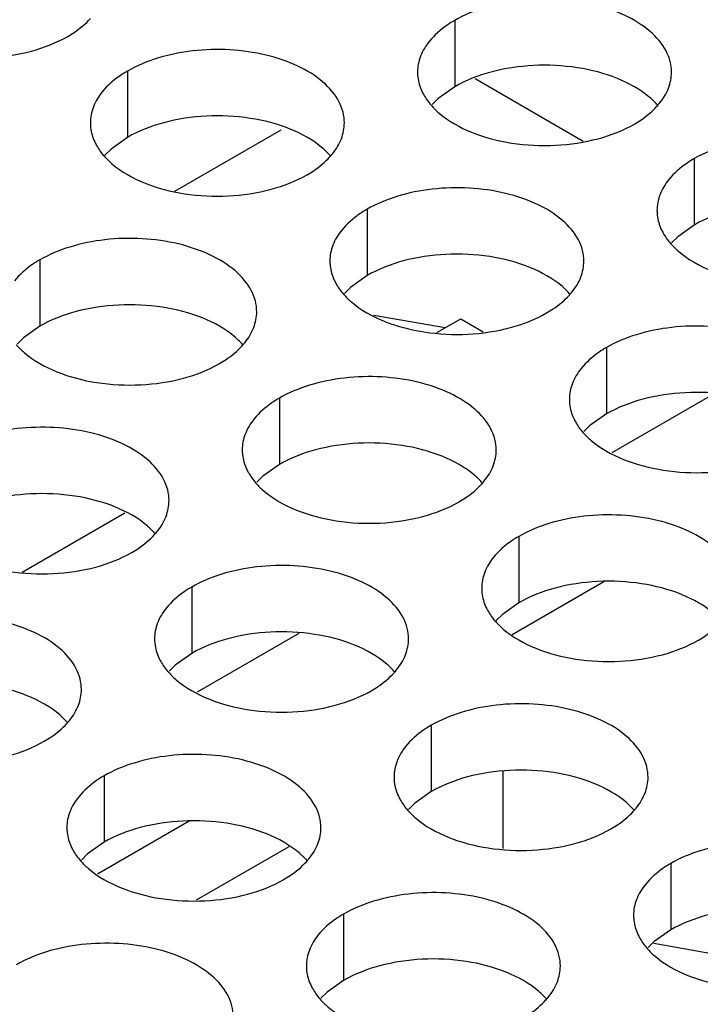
# Model space of a CAD drawing. Header units: inches. Extents: x 0 to 34, y 0 to 22.
# Tile 94 of 164: x 17.873 to 18.007, y 18.991 to 19.185. Entities that reach past the tile are written whole.
import ezdxf

# ---------------------------------------------------------------- set-up
doc = ezdxf.new("R2010")
doc.units = ezdxf.units.IN
doc.header["$LTSCALE"] = 1.87
doc.header["$MEASUREMENT"] = 0
doc.layers.get('0').update_dxf_attribs({"linetype": 'CONTINUOUS'})
doc.layers.add('02___PRT_ALL_AXES', color=7, linetype='CONTINUOUS')

msp = doc.modelspace()

# ---------------------------------------------------------------- linework, layer by layer
at = {"color": 7, "linetype": 'CONTINUOUS'}
for p, q in [((17.96271, 19.1734), (17.98401, 19.1611)), ((17.90364, 19.15124), (17.92456, 19.16331)), ((17.95683, 19.12432), (17.94281, 19.12677)), ((17.95521, 19.12339), (17.95991, 19.1261)), ((17.95991, 19.1261), (17.96433, 19.12355)), ((18.00966, 19.11127), (17.98966, 19.09973)), ((17.87356, 19.07624), (17.8938, 19.08793)), ((17.98806, 19.07431), (17.97004, 19.06391)), ((17.92801, 19.06413), (17.90801, 19.05258)), ((17.96816, 19.03697), (17.96816, 19.02179)), ((17.90641, 19.02717), (17.88839, 19.01676)), ((17.92604, 19.02217), (17.90778, 19.01162)), ((18.03289, 18.99696), (17.99793, 19.00309))]:
    msp.add_line(p, q, dxfattribs=at)
at = {"layer": '02___PRT_ALL_AXES', "color": 7, "linetype": 'CONTINUOUS'}
for p, q in [((17.9587, 19.18485), (17.9587, 19.17178)), ((17.89431, 19.17488), (17.89431, 19.16182)), ((17.9587, 19.17178), (17.95545, 19.16947)), ((17.95545, 19.16947), (17.95424, 19.16828)), ((17.89431, 19.16182), (17.89105, 19.1595)), ((17.89105, 19.1595), (17.88984, 19.15831)), ((18.00584, 19.15763), (18.00584, 19.14456)), ((17.94145, 19.14766), (17.94145, 19.1346)), ((18.00584, 19.14456), (18.00259, 19.14225)), ((18.00259, 19.14225), (18.00138, 19.14106)), ((17.87705, 19.1377), (17.87705, 19.12464)), ((17.94145, 19.1346), (17.93819, 19.13228)), ((17.93819, 19.13228), (17.93698, 19.13109)), ((17.87705, 19.12464), (17.8738, 19.12232)), ((17.8738, 19.12232), (17.87259, 19.12113)), ((17.98859, 19.12045), (17.98859, 19.10738)), ((17.92419, 19.11048), (17.92419, 19.09742)), ((17.98859, 19.10738), (17.98533, 19.10507)), ((17.98533, 19.10507), (17.98412, 19.10388)), ((17.92419, 19.09742), (17.92094, 19.0951)), ((17.92094, 19.0951), (17.91973, 19.09391)), ((17.97133, 19.08327), (17.97133, 19.0702)), ((17.90694, 19.0733), (17.90694, 19.06024)), ((17.97133, 19.0702), (17.96808, 19.06789)), ((17.96808, 19.06789), (17.96687, 19.0667)), ((17.90694, 19.06024), (17.90368, 19.05792)), ((17.90368, 19.05792), (17.90247, 19.05673)), ((17.95408, 19.04608), (17.95408, 19.03302)), ((17.88968, 19.03612), (17.88968, 19.02306)), ((17.95408, 19.03302), (17.95082, 19.0307)), ((17.95082, 19.0307), (17.94961, 19.02951)), ((17.88968, 19.02306), (17.88643, 19.02074)), ((17.88643, 19.02074), (17.88522, 19.01955)), ((18.00122, 19.01887), (18.00122, 19.0058)), ((17.93682, 19.0089), (17.93682, 18.99584)), ((18.00122, 19.0058), (17.99797, 19.00349)), ((17.99797, 19.00349), (17.99675, 19.0023)), ((17.93682, 18.99584), (17.93357, 18.99352)), ((17.93357, 18.99352), (17.93236, 18.99233))]:
    msp.add_line(p, q, dxfattribs=at)
at = {"layer": '02___PRT_ALL_AXES', "color": 3, "linetype": 'CONTINUOUS'}
for centre, radius, start, end in [((17.98844, 19.17712), 0.01363, 317.6963, 321.0163), ((17.92404, 19.16715), 0.01363, 317.6963, 321.0163), ((17.97118, 19.13994), 0.01363, 317.6963, 321.0163), ((17.95912, 19.16562), 0.0426, 261.2739, 272.9424), ((17.90679, 19.12997), 0.01363, 317.6963, 321.0163), ((17.95393, 19.10275), 0.01363, 317.6963, 321.0163), ((17.88953, 19.09279), 0.01363, 317.6963, 321.0163), ((17.93668, 19.06557), 0.01363, 317.6963, 321.0163), ((17.87228, 19.05561), 0.01363, 317.6963, 321.0163), ((17.98382, 19.03836), 0.01363, 317.6963, 321.0163), ((17.91942, 19.02839), 0.01363, 317.6963, 321.0163), ((17.96656, 19.00117), 0.01363, 317.6963, 321.0163)]:
    msp.add_arc(centre, radius, start, end, dxfattribs=at)
for points, knots in [([(18.00138, 19.17463), (18.00138, 19.17534), (18.00119, 19.1768), (18.00004, 19.17971), (17.99712, 19.18307), (17.9921, 19.18612), (17.98583, 19.18822), (17.9788, 19.18921), (17.97158, 19.18901), (17.96474, 19.18764), (17.96055, 19.18591), (17.9587, 19.18485)], [0, 0, 0, 0, 0.042883, 0.087524, 0.186914, 0.304219, 0.43794, 0.582356, 0.729558, 0.871282, 1, 1, 1, 1]), ([(17.88252, 19.18169), (17.88296, 19.18194), (17.88457, 19.18294), (17.88605, 19.18416), (17.88699, 19.18519)], [0, 0, 0, 0, 0.265362, 1, 1, 1, 1]), ([(17.9587, 19.18485), (17.9582, 19.18456), (17.95638, 19.18341), (17.95472, 19.18197), (17.95372, 19.18074)], [0, 0, 0, 0, 0.268123, 1, 1, 1, 1]), ([(17.8505, 19.18007), (17.85302, 19.17905), (17.85851, 19.17764), (17.86698, 19.17723), (17.87521, 19.17845), (17.88031, 19.18041), (17.88252, 19.18169)], [0, 0, 0, 0, 0.247189, 0.509885, 0.767301, 1, 1, 1, 1]), ([(17.95372, 19.18074), (17.953, 19.17985), (17.95182, 19.17793), (17.95138, 19.17571), (17.95138, 19.17465)], [0, 0, 0, 0, 0.520681, 1, 1, 1, 1]), ([(17.93698, 19.16467), (17.93698, 19.16538), (17.9368, 19.16684), (17.93564, 19.16975), (17.93272, 19.17311), (17.9277, 19.17616), (17.92143, 19.17826), (17.91441, 19.17925), (17.90718, 19.17905), (17.90035, 19.17768), (17.89616, 19.17595), (17.89431, 19.17488)], [0, 0, 0, 0, 0.042883, 0.087524, 0.186914, 0.304219, 0.43794, 0.582356, 0.729558, 0.871282, 1, 1, 1, 1]), ([(17.89431, 19.17488), (17.89381, 19.17459), (17.89198, 19.17345), (17.89032, 19.172), (17.88933, 19.17078)], [0, 0, 0, 0, 0.268123, 1, 1, 1, 1]), ([(17.95138, 19.17465), (17.95138, 19.17433), (17.95145, 19.17305), (17.95182, 19.17178), (17.95223, 19.1709)], [0, 0, 0, 0, 0.245663, 1, 1, 1, 1]), ([(17.99904, 19.16854), (17.99976, 19.16943), (18.00094, 19.17135), (18.00138, 19.17357), (18.00138, 19.17463)], [0, 0, 0, 0, 0.520681, 1, 1, 1, 1]), ([(17.88933, 19.17078), (17.8886, 19.16988), (17.88743, 19.16797), (17.88699, 19.16574), (17.88699, 19.16469)], [0, 0, 0, 0, 0.520681, 1, 1, 1, 1]), ([(17.95223, 19.1709), (17.95234, 19.17066), (17.95285, 19.16967), (17.95351, 19.16877), (17.95406, 19.16813)], [0, 0, 0, 0, 0.240409, 1, 1, 1, 1]), ([(17.95406, 19.16813), (17.95454, 19.16759), (17.95685, 19.16533), (17.95974, 19.16375), (17.96204, 19.16281)], [0, 0, 0, 0, 0.226307, 1, 1, 1, 1]), ([(17.99406, 19.16443), (17.99449, 19.16468), (17.9961, 19.16569), (17.99759, 19.16691), (17.99852, 19.16794)], [0, 0, 0, 0, 0.265362, 1, 1, 1, 1]), ([(17.88699, 19.16469), (17.88699, 19.16437), (17.88706, 19.16308), (17.88743, 19.16182), (17.88784, 19.16094)], [0, 0, 0, 0, 0.245663, 1, 1, 1, 1]), ([(17.93464, 19.15858), (17.93537, 19.15947), (17.93654, 19.16139), (17.93698, 19.16361), (17.93698, 19.16467)], [0, 0, 0, 0, 0.520681, 1, 1, 1, 1]), ([(17.96204, 19.16281), (17.96456, 19.1618), (17.97004, 19.16039), (17.97851, 19.15998), (17.98675, 19.1612), (17.99184, 19.16315), (17.99406, 19.16443)], [0, 0, 0, 0, 0.247189, 0.509885, 0.767301, 1, 1, 1, 1]), ([(17.88784, 19.16094), (17.88795, 19.1607), (17.88846, 19.15971), (17.88911, 19.1588), (17.88967, 19.15817)], [0, 0, 0, 0, 0.240409, 1, 1, 1, 1]), ([(18.04852, 19.14741), (18.04852, 19.14812), (18.04833, 19.14958), (18.04718, 19.15249), (18.04426, 19.15585), (18.03924, 19.1589), (18.03297, 19.161), (18.02594, 19.16199), (18.01872, 19.16179), (18.01189, 19.16042), (18.00769, 19.1587), (18.00584, 19.15763)], [0, 0, 0, 0, 0.042883, 0.087524, 0.186914, 0.304219, 0.43794, 0.582356, 0.729558, 0.871282, 1, 1, 1, 1]), ([(17.88967, 19.15817), (17.89015, 19.15762), (17.89245, 19.15537), (17.89534, 19.15378), (17.89765, 19.15285)], [0, 0, 0, 0, 0.226307, 1, 1, 1, 1]), ([(17.92966, 19.15447), (17.9301, 19.15472), (17.93171, 19.15572), (17.93319, 19.15695), (17.93413, 19.15798)], [0, 0, 0, 0, 0.265362, 1, 1, 1, 1]), ([(18.00584, 19.15763), (18.00534, 19.15734), (18.00352, 19.15619), (18.00186, 19.15475), (18.00086, 19.15352)], [0, 0, 0, 0, 0.268123, 1, 1, 1, 1]), ([(17.89765, 19.15285), (17.90016, 19.15183), (17.90565, 19.15042), (17.91412, 19.15001), (17.92235, 19.15123), (17.92745, 19.15319), (17.92966, 19.15447)], [0, 0, 0, 0, 0.247189, 0.509885, 0.767301, 1, 1, 1, 1]), ([(18.00086, 19.15352), (18.00014, 19.15263), (17.99896, 19.15071), (17.99852, 19.14849), (17.99852, 19.14743)], [0, 0, 0, 0, 0.520681, 1, 1, 1, 1]), ([(17.98412, 19.13745), (17.98412, 19.13816), (17.98394, 19.13962), (17.98279, 19.14253), (17.97986, 19.14589), (17.97484, 19.14894), (17.96857, 19.15104), (17.96155, 19.15203), (17.95432, 19.15183), (17.94749, 19.15046), (17.9433, 19.14873), (17.94145, 19.14766)], [0, 0, 0, 0, 0.042883, 0.087524, 0.186914, 0.304219, 0.43794, 0.582356, 0.729558, 0.871282, 1, 1, 1, 1]), ([(17.94145, 19.14766), (17.94095, 19.14738), (17.93912, 19.14623), (17.93746, 19.14479), (17.93647, 19.14356)], [0, 0, 0, 0, 0.268123, 1, 1, 1, 1]), ([(17.99852, 19.14743), (17.99852, 19.14711), (17.99859, 19.14583), (17.99896, 19.14456), (17.99937, 19.14368)], [0, 0, 0, 0, 0.245663, 1, 1, 1, 1]), ([(17.93647, 19.14356), (17.93574, 19.14266), (17.93457, 19.14075), (17.93413, 19.13853), (17.93413, 19.13747)], [0, 0, 0, 0, 0.520681, 1, 1, 1, 1]), ([(17.99937, 19.14368), (17.99948, 19.14344), (17.99999, 19.14246), (18.00065, 19.14155), (18.0012, 19.14091)], [0, 0, 0, 0, 0.240409, 1, 1, 1, 1]), ([(17.91973, 19.12749), (17.91973, 19.1282), (17.91954, 19.12966), (17.91839, 19.13257), (17.91547, 19.13593), (17.91045, 19.13898), (17.90418, 19.14108), (17.89715, 19.14206), (17.88993, 19.14187), (17.88309, 19.1405), (17.8789, 19.13877), (17.87705, 19.1377)], [0, 0, 0, 0, 0.042883, 0.087524, 0.186914, 0.304219, 0.43794, 0.582356, 0.729558, 0.871282, 1, 1, 1, 1]), ([(18.0012, 19.14091), (18.00168, 19.14037), (18.00399, 19.13811), (18.00688, 19.13653), (18.00918, 19.1356)], [0, 0, 0, 0, 0.226307, 1, 1, 1, 1]), ([(17.87705, 19.1377), (17.87655, 19.13741), (17.87473, 19.13627), (17.87307, 19.13482), (17.87207, 19.1336)], [0, 0, 0, 0, 0.268123, 1, 1, 1, 1]), ([(17.93413, 19.13747), (17.93413, 19.13715), (17.9342, 19.13587), (17.93457, 19.1346), (17.93498, 19.13372)], [0, 0, 0, 0, 0.245663, 1, 1, 1, 1]), ([(17.98178, 19.13136), (17.98251, 19.13225), (17.98368, 19.13417), (17.98412, 19.13639), (17.98412, 19.13745)], [0, 0, 0, 0, 0.520681, 1, 1, 1, 1]), ([(17.93498, 19.13372), (17.93509, 19.13348), (17.9356, 19.13249), (17.93626, 19.13159), (17.93681, 19.13095)], [0, 0, 0, 0, 0.240409, 1, 1, 1, 1]), ([(17.93681, 19.13095), (17.93729, 19.1304), (17.93959, 19.12815), (17.94248, 19.12657), (17.94479, 19.12563)], [0, 0, 0, 0, 0.226307, 1, 1, 1, 1]), ([(17.9768, 19.12725), (17.97724, 19.1275), (17.97885, 19.1285), (17.98033, 19.12973), (17.98127, 19.13076)], [0, 0, 0, 0, 0.265362, 1, 1, 1, 1]), ([(17.91739, 19.1214), (17.91811, 19.12229), (17.91929, 19.12421), (17.91973, 19.12643), (17.91973, 19.12749)], [0, 0, 0, 0, 0.520681, 1, 1, 1, 1]), ([(17.94479, 19.12563), (17.94539, 19.12539), (17.94795, 19.12445), (17.95061, 19.12383), (17.95265, 19.12352)], [0, 0, 0, 0, 0.240204, 1, 1, 1, 1]), ([(17.9613, 19.12308), (17.96413, 19.12322), (17.9695, 19.12401), (17.97459, 19.12597), (17.9768, 19.12725)], [0, 0, 0, 0, 0.525216, 1, 1, 1, 1]), ([(18.03126, 19.11023), (18.03127, 19.11094), (18.03108, 19.1124), (18.02993, 19.11531), (18.027, 19.11867), (18.02198, 19.12172), (18.01571, 19.12382), (18.00869, 19.12481), (18.00146, 19.12461), (17.99463, 19.12324), (17.99044, 19.12152), (17.98859, 19.12045)], [0, 0, 0, 0, 0.042883, 0.087524, 0.186914, 0.304219, 0.43794, 0.582356, 0.729558, 0.871282, 1, 1, 1, 1]), ([(17.87241, 19.12099), (17.87289, 19.12044), (17.8752, 19.11819), (17.87809, 19.1166), (17.88039, 19.11567)], [0, 0, 0, 0, 0.226307, 1, 1, 1, 1]), ([(17.91241, 19.11729), (17.91284, 19.11754), (17.91445, 19.11854), (17.91594, 19.11976), (17.91687, 19.1208)], [0, 0, 0, 0, 0.265362, 1, 1, 1, 1]), ([(17.98859, 19.12045), (17.98809, 19.12016), (17.98626, 19.11901), (17.9846, 19.11757), (17.98361, 19.11634)], [0, 0, 0, 0, 0.268123, 1, 1, 1, 1]), ([(17.88039, 19.11567), (17.88291, 19.11465), (17.88839, 19.11324), (17.89686, 19.11283), (17.9051, 19.11405), (17.91019, 19.11601), (17.91241, 19.11729)], [0, 0, 0, 0, 0.247189, 0.509885, 0.767301, 1, 1, 1, 1]), ([(17.98361, 19.11634), (17.98289, 19.11545), (17.98171, 19.11353), (17.98127, 19.11131), (17.98127, 19.11025)], [0, 0, 0, 0, 0.520681, 1, 1, 1, 1]), ([(17.96687, 19.10027), (17.96687, 19.10098), (17.96668, 19.10244), (17.96553, 19.10535), (17.96261, 19.10871), (17.95759, 19.11176), (17.95132, 19.11386), (17.94429, 19.11485), (17.93707, 19.11465), (17.93024, 19.11328), (17.92604, 19.11155), (17.92419, 19.11048)], [0, 0, 0, 0, 0.042883, 0.087524, 0.186914, 0.304219, 0.43794, 0.582356, 0.729558, 0.871282, 1, 1, 1, 1]), ([(17.92419, 19.11048), (17.92369, 19.11019), (17.92187, 19.10905), (17.92021, 19.10761), (17.91921, 19.10638)], [0, 0, 0, 0, 0.268123, 1, 1, 1, 1]), ([(17.98127, 19.11025), (17.98127, 19.10993), (17.98134, 19.10865), (17.98171, 19.10738), (17.98212, 19.1065)], [0, 0, 0, 0, 0.245663, 1, 1, 1, 1]), ([(17.91921, 19.10638), (17.91849, 19.10548), (17.91731, 19.10357), (17.91687, 19.10134), (17.91687, 19.10029)], [0, 0, 0, 0, 0.520681, 1, 1, 1, 1]), ([(17.98212, 19.1065), (17.98223, 19.10626), (17.98274, 19.10527), (17.9834, 19.10437), (17.98395, 19.10373)], [0, 0, 0, 0, 0.240409, 1, 1, 1, 1]), ([(17.90247, 19.0903), (17.90247, 19.09102), (17.90229, 19.09248), (17.90114, 19.09539), (17.89821, 19.09875), (17.89319, 19.1018), (17.88692, 19.1039), (17.8799, 19.10488), (17.87267, 19.10469), (17.86584, 19.10332), (17.86165, 19.10159), (17.8598, 19.10052)], [0, 0, 0, 0, 0.042883, 0.087524, 0.186914, 0.304219, 0.43794, 0.582356, 0.729558, 0.871282, 1, 1, 1, 1]), ([(17.98395, 19.10373), (17.98443, 19.10319), (17.98673, 19.10093), (17.98962, 19.09935), (17.99193, 19.09842)], [0, 0, 0, 0, 0.226307, 1, 1, 1, 1]), ([(17.91687, 19.10029), (17.91687, 19.09997), (17.91694, 19.09868), (17.91731, 19.09742), (17.91772, 19.09654)], [0, 0, 0, 0, 0.245663, 1, 1, 1, 1]), ([(17.96453, 19.09418), (17.96525, 19.09507), (17.96643, 19.09699), (17.96687, 19.09921), (17.96687, 19.10027)], [0, 0, 0, 0, 0.520681, 1, 1, 1, 1]), ([(17.99193, 19.09842), (17.99444, 19.0974), (17.99993, 19.09599), (18.0084, 19.09558), (18.01663, 19.0968), (18.02173, 19.09875), (18.02394, 19.10003)], [0, 0, 0, 0, 0.247189, 0.509885, 0.767301, 1, 1, 1, 1]), ([(17.91772, 19.09654), (17.91783, 19.0963), (17.91834, 19.09531), (17.919, 19.09441), (17.91956, 19.09377)], [0, 0, 0, 0, 0.240409, 1, 1, 1, 1]), ([(17.91956, 19.09377), (17.92003, 19.09322), (17.92234, 19.09097), (17.92523, 19.08938), (17.92753, 19.08845)], [0, 0, 0, 0, 0.226307, 1, 1, 1, 1]), ([(17.95955, 19.09007), (17.95998, 19.09032), (17.96159, 19.09132), (17.96308, 19.09255), (17.96401, 19.09358)], [0, 0, 0, 0, 0.265362, 1, 1, 1, 1]), ([(17.90013, 19.08421), (17.90086, 19.08511), (17.90203, 19.08702), (17.90247, 19.08925), (17.90247, 19.0903)], [0, 0, 0, 0, 0.520681, 1, 1, 1, 1]), ([(17.92753, 19.08845), (17.93005, 19.08743), (17.93553, 19.08602), (17.94401, 19.08561), (17.95224, 19.08683), (17.95733, 19.08879), (17.95955, 19.09007)], [0, 0, 0, 0, 0.247189, 0.509885, 0.767301, 1, 1, 1, 1]), ([(18.01401, 19.07305), (18.01401, 19.07376), (18.01382, 19.07522), (18.01267, 19.07813), (18.00975, 19.08149), (18.00473, 19.08454), (17.99846, 19.08664), (17.99143, 19.08763), (17.98421, 19.08743), (17.97738, 19.08606), (17.97318, 19.08433), (17.97133, 19.08327)], [0, 0, 0, 0, 0.042883, 0.087524, 0.186914, 0.304219, 0.43794, 0.582356, 0.729558, 0.871282, 1, 1, 1, 1]), ([(17.89515, 19.08011), (17.89559, 19.08036), (17.8972, 19.08136), (17.89868, 19.08258), (17.89962, 19.08361)], [0, 0, 0, 0, 0.265362, 1, 1, 1, 1]), ([(17.97133, 19.08327), (17.97083, 19.08298), (17.96901, 19.08183), (17.96735, 19.08039), (17.96635, 19.07916)], [0, 0, 0, 0, 0.268123, 1, 1, 1, 1]), ([(17.86314, 19.07849), (17.86565, 19.07747), (17.87114, 19.07606), (17.87961, 19.07565), (17.88784, 19.07687), (17.89294, 19.07883), (17.89515, 19.08011)], [0, 0, 0, 0, 0.247189, 0.509885, 0.767301, 1, 1, 1, 1]), ([(17.96635, 19.07916), (17.96563, 19.07827), (17.96446, 19.07635), (17.96401, 19.07413), (17.96401, 19.07307)], [0, 0, 0, 0, 0.520681, 1, 1, 1, 1]), ([(17.94962, 19.06309), (17.94962, 19.0638), (17.94943, 19.06526), (17.94828, 19.06817), (17.94535, 19.07153), (17.94033, 19.07458), (17.93406, 19.07668), (17.92704, 19.07767), (17.91981, 19.07747), (17.91298, 19.0761), (17.90879, 19.07437), (17.90694, 19.0733)], [0, 0, 0, 0, 0.042883, 0.087524, 0.186914, 0.304219, 0.43794, 0.582356, 0.729558, 0.871282, 1, 1, 1, 1]), ([(17.90694, 19.0733), (17.90644, 19.07301), (17.90461, 19.07187), (17.90295, 19.07042), (17.90196, 19.0692)], [0, 0, 0, 0, 0.268123, 1, 1, 1, 1]), ([(17.96401, 19.07307), (17.96401, 19.07275), (17.96408, 19.07147), (17.96445, 19.0702), (17.96486, 19.06932)], [0, 0, 0, 0, 0.245663, 1, 1, 1, 1]), ([(17.90196, 19.0692), (17.90124, 19.0683), (17.90006, 19.06639), (17.89962, 19.06416), (17.89962, 19.06311)], [0, 0, 0, 0, 0.520681, 1, 1, 1, 1]), ([(17.96486, 19.06932), (17.96498, 19.06908), (17.96548, 19.06809), (17.96614, 19.06719), (17.9667, 19.06655)], [0, 0, 0, 0, 0.240409, 1, 1, 1, 1]), ([(17.88522, 19.05312), (17.88522, 19.05384), (17.88503, 19.0553), (17.88388, 19.05821), (17.88096, 19.06157), (17.87594, 19.06462), (17.86967, 19.06672), (17.86264, 19.0677), (17.85542, 19.06751), (17.84859, 19.06614), (17.84439, 19.06441), (17.84254, 19.06334)], [0, 0, 0, 0, 0.042883, 0.087524, 0.186914, 0.304219, 0.43794, 0.582356, 0.729558, 0.871282, 1, 1, 1, 1]), ([(17.9667, 19.06655), (17.96717, 19.06601), (17.96948, 19.06375), (17.97237, 19.06217), (17.97467, 19.06123)], [0, 0, 0, 0, 0.226307, 1, 1, 1, 1]), ([(18.00669, 19.06285), (18.00712, 19.0631), (18.00873, 19.0641), (18.01022, 19.06533), (18.01115, 19.06636)], [0, 0, 0, 0, 0.265362, 1, 1, 1, 1]), ([(17.89962, 19.06311), (17.89962, 19.06279), (17.89969, 19.0615), (17.90006, 19.06024), (17.90047, 19.05936)], [0, 0, 0, 0, 0.245663, 1, 1, 1, 1]), ([(17.94727, 19.057), (17.948, 19.05789), (17.94917, 19.05981), (17.94961, 19.06203), (17.94962, 19.06309)], [0, 0, 0, 0, 0.520681, 1, 1, 1, 1]), ([(17.97467, 19.06123), (17.97719, 19.06022), (17.98267, 19.05881), (17.99115, 19.0584), (17.99938, 19.05962), (18.00447, 19.06157), (18.00669, 19.06285)], [0, 0, 0, 0, 0.247189, 0.509885, 0.767301, 1, 1, 1, 1]), ([(17.90047, 19.05936), (17.90058, 19.05912), (17.90109, 19.05813), (17.90175, 19.05722), (17.9023, 19.05659)], [0, 0, 0, 0, 0.240409, 1, 1, 1, 1]), ([(17.9023, 19.05659), (17.90278, 19.05604), (17.90508, 19.05379), (17.90797, 19.0522), (17.91028, 19.05127)], [0, 0, 0, 0, 0.226307, 1, 1, 1, 1]), ([(17.94229, 19.05289), (17.94273, 19.05314), (17.94434, 19.05414), (17.94582, 19.05537), (17.94676, 19.0564)], [0, 0, 0, 0, 0.265362, 1, 1, 1, 1]), ([(17.88288, 19.04703), (17.8836, 19.04793), (17.88478, 19.04984), (17.88522, 19.05207), (17.88522, 19.05312)], [0, 0, 0, 0, 0.520681, 1, 1, 1, 1]), ([(17.91028, 19.05127), (17.91279, 19.05025), (17.91828, 19.04884), (17.92675, 19.04843), (17.93498, 19.04965), (17.94008, 19.05161), (17.94229, 19.05289)], [0, 0, 0, 0, 0.247189, 0.509885, 0.767301, 1, 1, 1, 1]), ([(17.99676, 19.03587), (17.99676, 19.03658), (17.99657, 19.03804), (17.99542, 19.04095), (17.99249, 19.04431), (17.98747, 19.04736), (17.9812, 19.04946), (17.97418, 19.05045), (17.96695, 19.05025), (17.96012, 19.04888), (17.95593, 19.04715), (17.95408, 19.04608)], [0, 0, 0, 0, 0.042883, 0.087524, 0.186914, 0.304219, 0.43794, 0.582356, 0.729558, 0.871282, 1, 1, 1, 1]), ([(17.8779, 19.04293), (17.87833, 19.04318), (17.87994, 19.04418), (17.88143, 19.0454), (17.88236, 19.04643)], [0, 0, 0, 0, 0.265362, 1, 1, 1, 1]), ([(17.95408, 19.04608), (17.95358, 19.0458), (17.95175, 19.04465), (17.95009, 19.04321), (17.9491, 19.04198)], [0, 0, 0, 0, 0.268123, 1, 1, 1, 1]), ([(17.84588, 19.04131), (17.8484, 19.04029), (17.85388, 19.03888), (17.86236, 19.03847), (17.87059, 19.03969), (17.87568, 19.04165), (17.8779, 19.04293)], [0, 0, 0, 0, 0.247189, 0.509885, 0.767301, 1, 1, 1, 1]), ([(17.93236, 19.02591), (17.93236, 19.02662), (17.93217, 19.02808), (17.93102, 19.03099), (17.9281, 19.03435), (17.92308, 19.0374), (17.91681, 19.0395), (17.90978, 19.04048), (17.90256, 19.04029), (17.89573, 19.03892), (17.89153, 19.03719), (17.88968, 19.03612)], [0, 0, 0, 0, 0.042883, 0.087524, 0.186914, 0.304219, 0.43794, 0.582356, 0.729558, 0.871282, 1, 1, 1, 1]), ([(17.9491, 19.04198), (17.94838, 19.04108), (17.9472, 19.03917), (17.94676, 19.03695), (17.94676, 19.03589)], [0, 0, 0, 0, 0.520681, 1, 1, 1, 1]), ([(17.88968, 19.03612), (17.88918, 19.03583), (17.88736, 19.03469), (17.8857, 19.03324), (17.8847, 19.03202)], [0, 0, 0, 0, 0.268123, 1, 1, 1, 1]), ([(17.94676, 19.03589), (17.94676, 19.03557), (17.94683, 19.03429), (17.9472, 19.03302), (17.94761, 19.03214)], [0, 0, 0, 0, 0.245663, 1, 1, 1, 1]), ([(17.99441, 19.02978), (17.99514, 19.03067), (17.99631, 19.03259), (17.99676, 19.03481), (17.99676, 19.03587)], [0, 0, 0, 0, 0.520681, 1, 1, 1, 1]), ([(17.8847, 19.03202), (17.88398, 19.03112), (17.88281, 19.02921), (17.88236, 19.02698), (17.88236, 19.02593)], [0, 0, 0, 0, 0.520681, 1, 1, 1, 1]), ([(17.94761, 19.03214), (17.94772, 19.0319), (17.94823, 19.03091), (17.94889, 19.03001), (17.94944, 19.02937)], [0, 0, 0, 0, 0.240409, 1, 1, 1, 1]), ([(17.94944, 19.02937), (17.94992, 19.02882), (17.95222, 19.02657), (17.95511, 19.02499), (17.95742, 19.02405)], [0, 0, 0, 0, 0.226307, 1, 1, 1, 1]), ([(17.98943, 19.02567), (17.98987, 19.02592), (17.99148, 19.02692), (17.99296, 19.02815), (17.9939, 19.02918)], [0, 0, 0, 0, 0.265362, 1, 1, 1, 1]), ([(17.88236, 19.02593), (17.88236, 19.02561), (17.88243, 19.02432), (17.8828, 19.02306), (17.88321, 19.02218)], [0, 0, 0, 0, 0.245663, 1, 1, 1, 1]), ([(17.93002, 19.01982), (17.93074, 19.02071), (17.93192, 19.02262), (17.93236, 19.02485), (17.93236, 19.02591)], [0, 0, 0, 0, 0.520681, 1, 1, 1, 1]), ([(17.95742, 19.02405), (17.95994, 19.02304), (17.96542, 19.02162), (17.97389, 19.02122), (17.98212, 19.02243), (17.98722, 19.02439), (17.98943, 19.02567)], [0, 0, 0, 0, 0.247189, 0.509885, 0.767301, 1, 1, 1, 1]), ([(18.0439, 19.00865), (18.0439, 19.00936), (18.04371, 19.01082), (18.04256, 19.01373), (18.03963, 19.01709), (18.03461, 19.02014), (18.02834, 19.02224), (18.02132, 19.02323), (18.01409, 19.02303), (18.00726, 19.02166), (18.00307, 19.01994), (18.00122, 19.01887)], [0, 0, 0, 0, 0.042883, 0.087524, 0.186914, 0.304219, 0.43794, 0.582356, 0.729558, 0.871282, 1, 1, 1, 1]), ([(17.88321, 19.02218), (17.88333, 19.02194), (17.88383, 19.02095), (17.88449, 19.02004), (17.88505, 19.01941)], [0, 0, 0, 0, 0.240409, 1, 1, 1, 1]), ([(17.88505, 19.01941), (17.88552, 19.01886), (17.88783, 19.01661), (17.89072, 19.01502), (17.89302, 19.01409)], [0, 0, 0, 0, 0.226307, 1, 1, 1, 1]), ([(17.92504, 19.01571), (17.92547, 19.01596), (17.92709, 19.01696), (17.92857, 19.01818), (17.9295, 19.01922)], [0, 0, 0, 0, 0.265362, 1, 1, 1, 1]), ([(18.00122, 19.01887), (18.00072, 19.01858), (17.99889, 19.01743), (17.99723, 19.01599), (17.99624, 19.01476)], [0, 0, 0, 0, 0.268123, 1, 1, 1, 1]), ([(17.89302, 19.01409), (17.89554, 19.01307), (17.90102, 19.01166), (17.9095, 19.01125), (17.91773, 19.01247), (17.92282, 19.01443), (17.92504, 19.01571)], [0, 0, 0, 0, 0.247189, 0.509885, 0.767301, 1, 1, 1, 1]), ([(17.9795, 18.99869), (17.9795, 18.9994), (17.97931, 19.00086), (17.97816, 19.00377), (17.97524, 19.00713), (17.97022, 19.01018), (17.96395, 19.01228), (17.95692, 19.01327), (17.9497, 19.01307), (17.94287, 19.0117), (17.93867, 19.00997), (17.93682, 19.0089)], [0, 0, 0, 0, 0.042883, 0.087524, 0.186914, 0.304219, 0.43794, 0.582356, 0.729558, 0.871282, 1, 1, 1, 1]), ([(17.99624, 19.01476), (17.99552, 19.01387), (17.99434, 19.01195), (17.9939, 19.00973), (17.9939, 19.00867)], [0, 0, 0, 0, 0.520681, 1, 1, 1, 1]), ([(17.93682, 19.0089), (17.93632, 19.00861), (17.9345, 19.00747), (17.93284, 19.00603), (17.93184, 19.0048)], [0, 0, 0, 0, 0.268123, 1, 1, 1, 1]), ([(17.9939, 19.00867), (17.9939, 19.00835), (17.99397, 19.00707), (17.99434, 19.0058), (17.99475, 19.00492)], [0, 0, 0, 0, 0.245663, 1, 1, 1, 1]), ([(17.91511, 18.98872), (17.91511, 18.98944), (17.91492, 18.9909), (17.91377, 18.99381), (17.91084, 18.99717), (17.90582, 19.00022), (17.89955, 19.00232), (17.89253, 19.0033), (17.8853, 19.00311), (17.87847, 19.00174), (17.87428, 19.00001), (17.87243, 18.99894)], [0, 0, 0, 0, 0.042883, 0.087524, 0.186914, 0.304219, 0.43794, 0.582356, 0.729558, 0.871282, 1, 1, 1, 1]), ([(17.93184, 19.0048), (17.93112, 19.0039), (17.92995, 19.00199), (17.9295, 18.99976), (17.9295, 18.99871)], [0, 0, 0, 0, 0.520681, 1, 1, 1, 1]), ([(17.99475, 19.00492), (17.99486, 19.00468), (17.99537, 19.00369), (17.99603, 19.00279), (17.99658, 19.00215)], [0, 0, 0, 0, 0.240409, 1, 1, 1, 1]), ([(17.99658, 19.00215), (17.99706, 19.00161), (17.99936, 18.99935), (18.00225, 18.99777), (18.00456, 18.99684)], [0, 0, 0, 0, 0.226307, 1, 1, 1, 1]), ([(17.9295, 18.99871), (17.9295, 18.99839), (17.92957, 18.9971), (17.92995, 18.99584), (17.93035, 18.99496)], [0, 0, 0, 0, 0.245663, 1, 1, 1, 1]), ([(17.97716, 18.9926), (17.97788, 18.99349), (17.97906, 18.99541), (17.9795, 18.99763), (17.9795, 18.99869)], [0, 0, 0, 0, 0.520681, 1, 1, 1, 1]), ([(18.00456, 18.99684), (18.00708, 18.99582), (18.01256, 18.99441), (18.02103, 18.994), (18.02927, 18.99522), (18.03436, 18.99717), (18.03657, 18.99845)], [0, 0, 0, 0, 0.247189, 0.509885, 0.767301, 1, 1, 1, 1]), ([(17.93035, 18.99496), (17.93047, 18.99472), (17.93097, 18.99373), (17.93163, 18.99283), (17.93219, 18.99219)], [0, 0, 0, 0, 0.240409, 1, 1, 1, 1]), ([(17.93219, 18.99219), (17.93266, 18.99164), (17.93497, 18.98939), (17.93786, 18.9878), (17.94016, 18.98687)], [0, 0, 0, 0, 0.226307, 1, 1, 1, 1]), ([(17.97218, 18.98849), (17.97262, 18.98874), (17.97423, 18.98974), (17.97571, 18.99097), (17.97665, 18.992)], [0, 0, 0, 0, 0.265362, 1, 1, 1, 1])]:
    msp.add_open_spline(points, degree=3, knots=knots, dxfattribs=at)
at = {"layer": '02___PRT_ALL_AXES', "color": 7, "linetype": 'CONTINUOUS'}
for points, knots in [([(17.99072, 19.1734), (17.9882, 19.17442), (17.98272, 19.17583), (17.97425, 19.17624), (17.96601, 19.17502), (17.96092, 19.17306), (17.9587, 19.17178)], [0, 0, 0, 0, 0.247189, 0.509885, 0.767301, 1, 1, 1, 1]), ([(17.9987, 19.16808), (17.99822, 19.16863), (17.99591, 19.17088), (17.99302, 19.17247), (17.99072, 19.1734)], [0, 0, 0, 0, 0.226307, 1, 1, 1, 1]), ([(17.92632, 19.16344), (17.92381, 19.16446), (17.91832, 19.16587), (17.90985, 19.16628), (17.90162, 19.16506), (17.89652, 19.1631), (17.89431, 19.16182)], [0, 0, 0, 0, 0.247189, 0.509885, 0.767301, 1, 1, 1, 1]), ([(17.9343, 19.15812), (17.93382, 19.15867), (17.93152, 19.16092), (17.92863, 19.16251), (17.92632, 19.16344)], [0, 0, 0, 0, 0.226307, 1, 1, 1, 1]), ([(18.03786, 19.14618), (18.03534, 19.1472), (18.02986, 19.14861), (18.02139, 19.14902), (18.01315, 19.1478), (18.00806, 19.14584), (18.00584, 19.14456)], [0, 0, 0, 0, 0.247189, 0.509885, 0.767301, 1, 1, 1, 1]), ([(17.97346, 19.13622), (17.97095, 19.13724), (17.96546, 19.13865), (17.95699, 19.13906), (17.94876, 19.13784), (17.94366, 19.13588), (17.94145, 19.1346)], [0, 0, 0, 0, 0.247189, 0.509885, 0.767301, 1, 1, 1, 1]), ([(17.98144, 19.1309), (17.98096, 19.13145), (17.97866, 19.1337), (17.97577, 19.13529), (17.97346, 19.13622)], [0, 0, 0, 0, 0.226307, 1, 1, 1, 1]), ([(17.90907, 19.12626), (17.90655, 19.12727), (17.90107, 19.12869), (17.8926, 19.12909), (17.88436, 19.12788), (17.87927, 19.12592), (17.87705, 19.12464)], [0, 0, 0, 0, 0.247189, 0.509885, 0.767301, 1, 1, 1, 1]), ([(17.91705, 19.12094), (17.91657, 19.12149), (17.91426, 19.12374), (17.91137, 19.12532), (17.90907, 19.12626)], [0, 0, 0, 0, 0.226307, 1, 1, 1, 1]), ([(18.02061, 19.109), (18.01809, 19.11002), (18.0126, 19.11143), (18.00413, 19.11184), (17.9959, 19.11062), (17.9908, 19.10866), (17.98859, 19.10738)], [0, 0, 0, 0, 0.247189, 0.509885, 0.767301, 1, 1, 1, 1]), ([(17.95621, 19.09904), (17.95369, 19.10006), (17.94821, 19.10147), (17.93974, 19.10188), (17.9315, 19.10066), (17.92641, 19.0987), (17.92419, 19.09742)], [0, 0, 0, 0, 0.247189, 0.509885, 0.767301, 1, 1, 1, 1]), ([(17.96419, 19.09372), (17.96371, 19.09427), (17.9614, 19.09652), (17.95851, 19.09811), (17.95621, 19.09904)], [0, 0, 0, 0, 0.226307, 1, 1, 1, 1]), ([(17.89181, 19.08908), (17.8893, 19.09009), (17.88381, 19.0915), (17.87534, 19.09191), (17.86711, 19.09069), (17.86201, 19.08874), (17.8598, 19.08746)], [0, 0, 0, 0, 0.247189, 0.509885, 0.767301, 1, 1, 1, 1]), ([(17.89979, 19.08376), (17.89931, 19.0843), (17.89701, 19.08656), (17.89412, 19.08814), (17.89181, 19.08908)], [0, 0, 0, 0, 0.226307, 1, 1, 1, 1]), ([(18.00335, 19.07182), (18.00083, 19.07284), (17.99535, 19.07425), (17.98688, 19.07466), (17.97864, 19.07344), (17.97355, 19.07148), (17.97133, 19.0702)], [0, 0, 0, 0, 0.247189, 0.509885, 0.767301, 1, 1, 1, 1]), ([(18.01133, 19.0665), (18.01085, 19.06705), (18.00854, 19.0693), (18.00565, 19.07089), (18.00335, 19.07182)], [0, 0, 0, 0, 0.226307, 1, 1, 1, 1]), ([(17.93896, 19.06186), (17.93644, 19.06288), (17.93095, 19.06429), (17.92248, 19.0647), (17.91425, 19.06348), (17.90915, 19.06152), (17.90694, 19.06024)], [0, 0, 0, 0, 0.247189, 0.509885, 0.767301, 1, 1, 1, 1]), ([(17.94693, 19.05654), (17.94645, 19.05709), (17.94415, 19.05934), (17.94126, 19.06093), (17.93896, 19.06186)], [0, 0, 0, 0, 0.226307, 1, 1, 1, 1]), ([(17.87456, 19.05189), (17.87204, 19.05291), (17.86656, 19.05432), (17.85809, 19.05473), (17.84985, 19.05351), (17.84476, 19.05156), (17.84254, 19.05028)], [0, 0, 0, 0, 0.247189, 0.509885, 0.767301, 1, 1, 1, 1]), ([(17.88254, 19.04658), (17.88206, 19.04712), (17.87975, 19.04938), (17.87686, 19.05096), (17.87456, 19.05189)], [0, 0, 0, 0, 0.226307, 1, 1, 1, 1]), ([(17.9861, 19.03464), (17.98358, 19.03566), (17.97809, 19.03707), (17.96962, 19.03748), (17.96139, 19.03626), (17.95629, 19.0343), (17.95408, 19.03302)], [0, 0, 0, 0, 0.247189, 0.509885, 0.767301, 1, 1, 1, 1]), ([(17.99407, 19.02932), (17.99359, 19.02987), (17.99129, 19.03212), (17.9884, 19.03371), (17.9861, 19.03464)], [0, 0, 0, 0, 0.226307, 1, 1, 1, 1]), ([(17.9217, 19.02468), (17.91918, 19.02569), (17.9137, 19.02711), (17.90523, 19.02751), (17.89699, 19.0263), (17.8919, 19.02434), (17.88968, 19.02306)], [0, 0, 0, 0, 0.247189, 0.509885, 0.767301, 1, 1, 1, 1]), ([(17.92968, 19.01936), (17.9292, 19.01991), (17.92689, 19.02216), (17.92401, 19.02374), (17.9217, 19.02468)], [0, 0, 0, 0, 0.226307, 1, 1, 1, 1]), ([(18.03324, 19.00742), (18.03072, 19.00844), (18.02524, 19.00985), (18.01676, 19.01026), (18.00853, 19.00904), (18.00343, 19.00708), (18.00122, 19.0058)], [0, 0, 0, 0, 0.247189, 0.509885, 0.767301, 1, 1, 1, 1]), ([(17.96884, 18.99746), (17.96632, 18.99848), (17.96084, 18.99989), (17.95237, 19.0003), (17.94413, 18.99908), (17.93904, 18.99712), (17.93682, 18.99584)], [0, 0, 0, 0, 0.247189, 0.509885, 0.767301, 1, 1, 1, 1]), ([(17.97682, 18.99214), (17.97634, 18.99269), (17.97403, 18.99494), (17.97115, 18.99653), (17.96884, 18.99746)], [0, 0, 0, 0, 0.226307, 1, 1, 1, 1])]:
    msp.add_open_spline(points, degree=3, knots=knots, dxfattribs=at)

doc.saveas('drawing.dxf')
